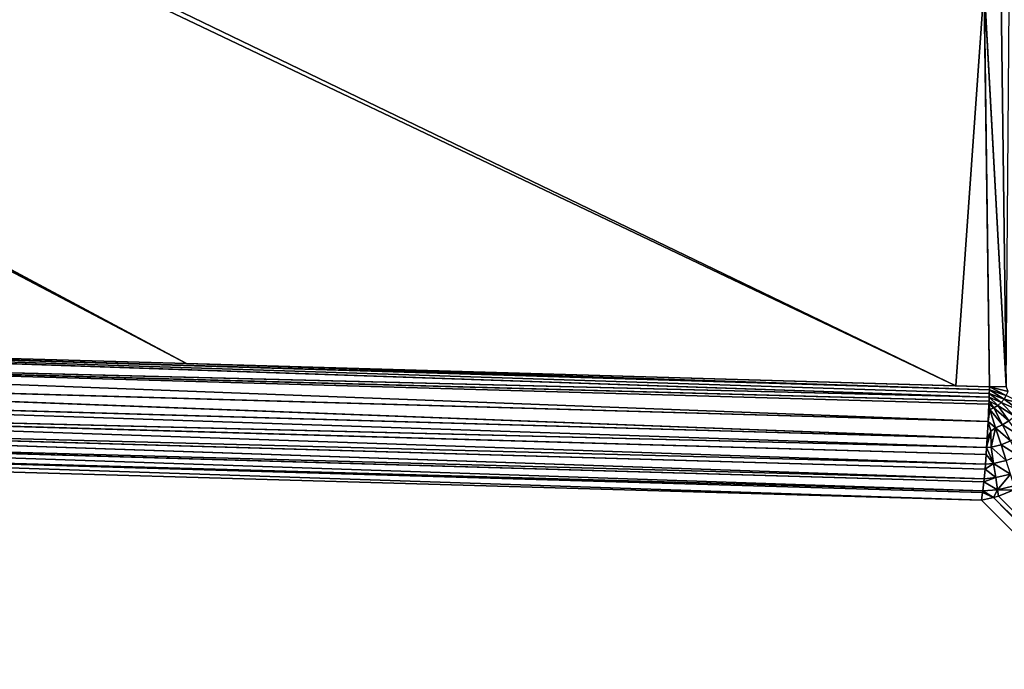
# Model space of a CAD drawing. Extents: x 0 to 700, y 0 to 509.
# Tile 147 of 243: x 602 to 640, y 50 to 75. Entities that reach past the tile are written whole.
import ezdxf

# ---------------------------------------------------------------- set-up
doc = ezdxf.new("R2010")
doc.units = 0
doc.header["$LTSCALE"] = 25.4
doc.layers.get('0').update_dxf_attribs({"linetype": 'CONTINUOUS'})

# ---------------------------------------------------------------- blocks, each defined once
blk = doc.blocks.new('5902539864168_-_S_STL')
at = {"color": 0}
for p, q in [((638.779, 45.765, 452.362), (664.122, 100.113, 477.705)), ((638.779, 45.765, 452.362), (664.122, 100.113, 477.705)), ((639.241, 45.599, 452.257), (665.082, 100.365, 477.753)), ((639.241, 45.599, 452.257), (665.082, 100.365, 477.753)), ((639.241, 45.599, 452.257), (664.658, 100.258, 477.752)), ((639.241, 45.599, 452.257), (664.658, 100.258, 477.752)), ((664.122, 100.113, 477.705), (639.241, 45.599, 452.257)), ((664.122, 100.113, 477.705), (639.241, 45.599, 452.257)), ((639.435, 45.535, 452.199), (665.082, 100.365, 477.753)), ((639.435, 45.535, 452.199), (665.082, 100.365, 477.753)), ((638.779, 45.765, 452.362), (560.443, 40.901, 450.094)), ((638.779, 45.765, 452.362), (560.443, 40.901, 450.094)), ((638.824, 45.206, 452.057), (638.779, 45.765, 452.362)), ((638.779, 45.765, 452.362), (639.241, 45.599, 452.257)), ((638.779, 45.765, 452.362), (639.241, 45.599, 452.257)), ((638.824, 45.206, 452.057), (638.779, 45.765, 452.362)), ((639.241, 45.599, 452.257), (638.824, 45.206, 452.057)), ((639.241, 45.599, 452.257), (638.824, 45.206, 452.057)), ((638.831, 45.122, 452.002), (639.241, 45.599, 452.257)), ((638.831, 45.122, 452.002), (639.241, 45.599, 452.257)), ((639.401, 45.122, 451.956), (639.241, 45.599, 452.257)), ((639.241, 45.599, 452.257), (639.435, 45.535, 452.199)), ((639.401, 45.122, 451.956), (639.241, 45.599, 452.257)), ((639.241, 45.599, 452.257), (639.435, 45.535, 452.199)), ((639.401, 45.122, 451.956), (639.435, 45.535, 452.199)), ((639.401, 45.122, 451.956), (639.435, 45.535, 452.199)), ((639.401, 45.122, 451.956), (640.01, 45.37, 451.978)), ((639.401, 45.122, 451.956), (640.01, 45.37, 451.978)), ((639.435, 45.535, 452.199), (640.01, 45.37, 451.978)), ((639.435, 45.535, 452.199), (640.01, 45.37, 451.978)), ((638.824, 45.206, 452.057), (566.754, 40.721, 449.966)), ((638.824, 45.206, 452.057), (566.754, 40.721, 449.966)), ((566.754, 40.721, 449.966), (638.831, 45.122, 452.002)), ((566.754, 40.721, 449.966), (638.831, 45.122, 452.002)), ((566.799, 40.17, 449.561), (638.831, 45.122, 452.002)), ((566.799, 40.17, 449.561), (638.831, 45.122, 452.002)), ((638.831, 45.122, 452.002), (638.824, 45.206, 452.057)), ((638.831, 45.122, 452.002), (638.824, 45.206, 452.057)), ((638.872, 44.651, 451.649), (638.831, 45.122, 452.002)), ((638.831, 45.122, 452.002), (639.401, 45.122, 451.956)), ((638.831, 45.122, 452.002), (639.401, 45.122, 451.956)), ((638.872, 44.651, 451.649), (638.831, 45.122, 452.002)), ((639.401, 45.122, 451.956), (638.872, 44.651, 451.649)), ((639.401, 45.122, 451.956), (638.872, 44.651, 451.649)), ((639.401, 45.122, 451.956), (639.331, 44.515, 451.489)), ((639.401, 45.122, 451.956), (639.331, 44.515, 451.489)), ((640.046, 45.122, 451.805), (639.401, 45.122, 451.956)), ((640.046, 45.122, 451.805), (639.401, 45.122, 451.956)), ((638.872, 44.651, 451.649), (566.799, 40.17, 449.561)), ((638.872, 44.651, 451.649), (566.799, 40.17, 449.561)), ((566.799, 40.17, 449.561), (638.884, 44.515, 451.529)), ((566.799, 40.17, 449.561), (638.884, 44.515, 451.529)), ((566.843, 39.669, 449.075), (638.884, 44.515, 451.529)), ((566.843, 39.669, 449.075), (638.884, 44.515, 451.529)), ((638.884, 44.515, 451.529), (638.872, 44.651, 451.649)), ((638.872, 44.651, 451.649), (639.331, 44.515, 451.489)), ((638.872, 44.651, 451.649), (639.331, 44.515, 451.489)), ((638.884, 44.515, 451.529), (638.872, 44.651, 451.649)), ((638.919, 44.149, 451.158), (638.884, 44.515, 451.529)), ((638.884, 44.515, 451.529), (639.331, 44.515, 451.489)), ((638.884, 44.515, 451.529), (639.331, 44.515, 451.489)), ((638.919, 44.149, 451.158), (638.884, 44.515, 451.529)), ((639.331, 44.515, 451.489), (638.919, 44.149, 451.158)), ((639.331, 44.515, 451.489), (638.919, 44.149, 451.158)), ((639.331, 44.515, 451.489), (639.247, 43.987, 450.936)), ((639.331, 44.515, 451.489), (639.247, 43.987, 450.936)), ((639.331, 44.515, 451.489), (639.903, 44.515, 451.356)), ((639.331, 44.515, 451.489), (639.903, 44.515, 451.356)), ((638.919, 44.149, 451.158), (566.843, 39.669, 449.075)), ((638.919, 44.149, 451.158), (566.843, 39.669, 449.075)), ((638.935, 43.987, 450.967), (638.919, 44.149, 451.158)), ((638.919, 44.149, 451.158), (639.247, 43.987, 450.936)), ((638.919, 44.149, 451.158), (639.247, 43.987, 450.936)), ((638.935, 43.987, 450.967), (638.919, 44.149, 451.158)), ((566.843, 39.669, 449.075), (638.935, 43.987, 450.967)), ((566.843, 39.669, 449.075), (638.935, 43.987, 450.967)), ((566.884, 39.238, 448.517), (638.935, 43.987, 450.967)), ((566.884, 39.238, 448.517), (638.935, 43.987, 450.967)), ((638.963, 43.716, 450.596), (638.935, 43.987, 450.967)), ((638.935, 43.987, 450.967), (639.247, 43.987, 450.936)), ((638.935, 43.987, 450.967), (639.247, 43.987, 450.936)), ((638.963, 43.716, 450.596), (638.935, 43.987, 450.967)), ((639.247, 43.987, 450.936), (638.963, 43.716, 450.596)), ((639.247, 43.987, 450.936), (638.963, 43.716, 450.596)), ((639.247, 43.987, 450.936), (638.981, 43.552, 450.329)), ((639.247, 43.987, 450.936), (638.981, 43.552, 450.329)), ((639.247, 43.987, 450.936), (639.153, 43.552, 450.31)), ((639.247, 43.987, 450.936), (639.153, 43.552, 450.31)), ((639.247, 43.987, 450.936), (639.733, 43.987, 450.823)), ((639.247, 43.987, 450.936), (639.733, 43.987, 450.823)), ((639.733, 43.987, 450.823), (639.54, 43.552, 450.219)), ((639.733, 43.987, 450.823), (639.54, 43.552, 450.219)), ((638.963, 43.716, 450.596), (566.884, 39.238, 448.517)), ((638.963, 43.716, 450.596), (566.884, 39.238, 448.517)), ((566.884, 39.238, 448.517), (638.981, 43.552, 450.329)), ((566.884, 39.238, 448.517), (638.981, 43.552, 450.329)), ((566.923, 38.889, 447.904), (638.981, 43.552, 450.329)), ((566.923, 38.889, 447.904), (638.981, 43.552, 450.329)), ((566.923, 38.889, 447.904), (639.004, 43.368, 449.977)), ((566.923, 38.889, 447.904), (639.004, 43.368, 449.977)), ((566.956, 38.632, 447.254), (639.004, 43.368, 449.977)), ((566.956, 38.632, 447.254), (639.004, 43.368, 449.977)), ((638.981, 43.552, 450.329), (638.963, 43.716, 450.596)), ((638.981, 43.552, 450.329), (638.963, 43.716, 450.596)), ((639.004, 43.368, 449.977), (638.981, 43.552, 450.329)), ((638.981, 43.552, 450.329), (639.142, 43.251, 449.691)), ((638.981, 43.552, 450.329), (639.142, 43.251, 449.691)), ((638.981, 43.552, 450.329), (639.153, 43.552, 450.31)), ((638.981, 43.552, 450.329), (639.153, 43.552, 450.31)), ((639.004, 43.368, 449.977), (638.981, 43.552, 450.329)), ((639.04, 43.112, 449.321), (639.004, 43.368, 449.977)), ((639.004, 43.368, 449.977), (639.142, 43.251, 449.691)), ((639.004, 43.368, 449.977), (639.142, 43.251, 449.691)), ((639.04, 43.112, 449.321), (639.004, 43.368, 449.977)), ((639.142, 43.251, 449.691), (639.153, 43.552, 450.31)), ((639.142, 43.251, 449.691), (639.153, 43.552, 450.31)), ((639.153, 43.552, 450.31), (639.33, 43.219, 449.559)), ((639.153, 43.552, 450.31), (639.33, 43.219, 449.559)), ((639.153, 43.552, 450.31), (639.54, 43.552, 450.219)), ((639.153, 43.552, 450.31), (639.54, 43.552, 450.219)), ((639.54, 43.552, 450.219), (639.33, 43.219, 449.559)), ((639.54, 43.552, 450.219), (639.33, 43.219, 449.559)), ((639.54, 43.552, 450.219), (639.909, 43.552, 450.069)), ((639.54, 43.552, 450.219), (639.909, 43.552, 450.069)), ((639.909, 43.552, 450.069), (639.597, 43.219, 449.45)), ((639.909, 43.552, 450.069), (639.597, 43.219, 449.45)), ((566.956, 38.632, 447.254), (639.04, 43.112, 449.321)), ((566.956, 38.632, 447.254), (639.04, 43.112, 449.321)), ((566.985, 38.471, 446.587), (639.04, 43.112, 449.321)), ((566.985, 38.471, 446.587), (639.04, 43.112, 449.321)), ((639.04, 43.112, 449.321), (639.142, 43.251, 449.691)), ((639.04, 43.112, 449.321), (639.142, 43.251, 449.691)), ((639.33, 43.219, 449.559), (639.04, 43.112, 449.321)), ((639.33, 43.219, 449.559), (639.04, 43.112, 449.321)), ((639.07, 42.954, 448.649), (639.04, 43.112, 449.321)), ((639.04, 43.112, 449.321), (639.107, 42.996, 448.858)), ((639.04, 43.112, 449.321), (639.107, 42.996, 448.858)), ((639.07, 42.954, 448.649), (639.04, 43.112, 449.321)), ((639.07, 42.954, 448.649), (639.107, 42.996, 448.858)), ((639.265, 42.996, 448.793), (639.07, 42.954, 448.649)), ((639.265, 42.996, 448.793), (639.07, 42.954, 448.649)), ((639.07, 42.954, 448.649), (639.107, 42.996, 448.858)), ((639.265, 42.996, 448.793), (639.074, 42.936, 448.53)), ((639.265, 42.996, 448.793), (639.074, 42.936, 448.53)), ((639.411, 42.996, 448.704), (639.074, 42.936, 448.53)), ((639.411, 42.996, 448.704), (639.074, 42.936, 448.53)), ((639.411, 42.996, 448.704), (639.08, 42.917, 448.378)), ((639.411, 42.996, 448.704), (639.08, 42.917, 448.378)), ((639.542, 42.996, 448.593), (639.08, 42.917, 448.378)), ((639.542, 42.996, 448.593), (639.08, 42.917, 448.378)), ((639.542, 42.996, 448.593), (639.085, 42.904, 448.234)), ((639.542, 42.996, 448.593), (639.085, 42.904, 448.234)), ((639.653, 42.996, 448.463), (639.085, 42.904, 448.234)), ((639.653, 42.996, 448.463), (639.085, 42.904, 448.234)), ((639.653, 42.996, 448.463), (639.09, 42.895, 448.103)), ((639.653, 42.996, 448.463), (639.09, 42.895, 448.103)), ((639.742, 42.996, 448.317), (639.09, 42.895, 448.103)), ((639.742, 42.996, 448.317), (639.09, 42.895, 448.103)), ((639.742, 42.996, 448.317), (639.094, 42.89, 447.982)), ((639.742, 42.996, 448.317), (639.094, 42.89, 447.982)), ((639.807, 42.996, 448.158), (639.094, 42.89, 447.982)), ((639.807, 42.996, 448.158), (639.094, 42.89, 447.982)), ((639.33, 43.219, 449.559), (639.107, 42.996, 448.858)), ((639.33, 43.219, 449.559), (639.107, 42.996, 448.858)), ((639.107, 42.996, 448.858), (639.265, 42.996, 448.793)), ((639.107, 42.996, 448.858), (639.265, 42.996, 448.793)), ((639.142, 43.251, 449.691), (639.33, 43.219, 449.559)), ((639.142, 43.251, 449.691), (639.33, 43.219, 449.559)), ((639.597, 43.219, 449.45), (639.265, 42.996, 448.793)), ((639.597, 43.219, 449.45), (639.265, 42.996, 448.793)), ((639.265, 42.996, 448.793), (639.411, 42.996, 448.704)), ((639.265, 42.996, 448.793), (639.411, 42.996, 448.704)), ((639.33, 43.219, 449.559), (639.597, 43.219, 449.45)), ((639.33, 43.219, 449.559), (639.597, 43.219, 449.45)), ((639.843, 43.219, 449.3), (639.411, 42.996, 448.704)), ((639.843, 43.219, 449.3), (639.411, 42.996, 448.704)), ((639.411, 42.996, 448.704), (639.542, 42.996, 448.593)), ((639.411, 42.996, 448.704), (639.542, 42.996, 448.593)), ((640.062, 43.219, 449.113), (639.542, 42.996, 448.593)), ((640.062, 43.219, 449.113), (639.542, 42.996, 448.593)), ((639.542, 42.996, 448.593), (639.653, 42.996, 448.463)), ((639.542, 42.996, 448.593), (639.653, 42.996, 448.463)), ((639.597, 43.219, 449.45), (639.843, 43.219, 449.3)), ((639.597, 43.219, 449.45), (639.843, 43.219, 449.3)), ((640.249, 43.219, 448.894), (639.653, 42.996, 448.463)), ((640.249, 43.219, 448.894), (639.653, 42.996, 448.463)), ((639.653, 42.996, 448.463), (639.742, 42.996, 448.317)), ((639.653, 42.996, 448.463), (639.742, 42.996, 448.317)), ((637.794, 42.807, 447.944), (383.562, 23.068, 325.264)), ((637.794, 42.807, 447.944), (383.562, 23.068, 325.264)), ((639.07, 42.954, 448.649), (566.985, 38.471, 446.587)), ((639.07, 42.954, 448.649), (566.985, 38.471, 446.587)), ((639.074, 42.936, 448.53), (566.985, 38.471, 446.587)), ((639.074, 42.936, 448.53), (566.985, 38.471, 446.587)), ((639.08, 42.917, 448.378), (566.985, 38.471, 446.587)), ((639.08, 42.917, 448.378), (566.985, 38.471, 446.587)), ((639.08, 42.917, 448.378), (567.008, 38.403, 445.924)), ((639.08, 42.917, 448.378), (567.008, 38.403, 445.924)), ((567.008, 38.403, 445.924), (639.085, 42.904, 448.234)), ((567.008, 38.403, 445.924), (639.085, 42.904, 448.234)), ((639.09, 42.895, 448.103), (567.008, 38.403, 445.924)), ((639.09, 42.895, 448.103), (567.008, 38.403, 445.924)), ((578.88, 39.122, 446.253), (639.09, 42.895, 448.103)), ((578.88, 39.122, 446.253), (639.09, 42.895, 448.103)), ((608.075, 40.927, 447.079), (639.09, 42.895, 448.103)), ((608.075, 40.927, 447.079), (639.09, 42.895, 448.103)), ((608.075, 40.927, 447.079), (639.094, 42.89, 447.982)), ((608.075, 40.927, 447.079), (639.094, 42.89, 447.982)), ((608.075, 40.927, 447.079), (637.794, 42.807, 447.944)), ((608.075, 40.927, 447.079), (637.794, 42.807, 447.944)), ((637.794, 42.807, 447.944), (639.094, 42.89, 447.982)), ((637.794, 42.807, 447.944), (639.094, 42.89, 447.982)), ((638.885, 42.43, 432.505), (639.74, 42.973, 447.97)), ((638.885, 42.43, 432.505), (639.74, 42.973, 447.97)), ((639.094, 42.89, 447.982), (638.885, 42.43, 432.505)), ((639.094, 42.89, 447.982), (638.885, 42.43, 432.505)), ((639.074, 42.936, 448.53), (639.07, 42.954, 448.649)), ((639.074, 42.936, 448.53), (639.07, 42.954, 448.649)), ((639.08, 42.917, 448.378), (639.074, 42.936, 448.53)), ((639.08, 42.917, 448.378), (639.074, 42.936, 448.53)), ((639.085, 42.904, 448.234), (639.08, 42.917, 448.378)), ((639.085, 42.904, 448.234), (639.08, 42.917, 448.378)), ((639.09, 42.895, 448.103), (639.085, 42.904, 448.234)), ((639.09, 42.895, 448.103), (639.085, 42.904, 448.234)), ((639.094, 42.89, 447.982), (639.09, 42.895, 448.103)), ((639.094, 42.89, 447.982), (639.09, 42.895, 448.103)), ((639.094, 42.89, 447.982), (639.74, 42.973, 447.97)), ((639.094, 42.89, 447.982), (639.74, 42.973, 447.97)), ((639.341, 42.095, 416.848), (639.74, 42.973, 447.97)), ((639.341, 42.095, 416.848), (639.74, 42.973, 447.97)), ((382.768, 23.068, 326.813), (608.075, 40.927, 447.079)), ((382.768, 23.068, 326.813), (608.075, 40.927, 447.079)), ((382.871, 23.068, 326.621), (608.075, 40.927, 447.079)), ((382.871, 23.068, 326.621), (608.075, 40.927, 447.079)), ((578.88, 39.122, 446.253), (608.075, 40.927, 447.079)), ((578.88, 39.122, 446.253), (608.075, 40.927, 447.079))]:
    blk.add_line(p, q, dxfattribs=at)
mesh = blk.add_polyface(dxfattribs=at)
corners = [(5.829, 103, 89.051), (350, 103, 116.551), (694.171, 103, 89.051), (346.961, 103, 116.817), (35.453, 103, 184.635), (33.702, 103, 185.073), (32.106, 103, 185.75), (30.702, 103, 186.626), (29.442, 103, 187.728), (28.41, 103, 188.996), (27.646, 103, 190.345), (27.137, 103, 191.742), (26.867, 103, 193.162), (5.829, 103, 503.222), (344.015, 103, 117.607), (341.25, 103, 118.896), (338.751, 103, 120.646), (336.594, 103, 122.803), (334.845, 103, 125.301), (333.555, 103, 128.066), (332.766, 103, 131.012), (332.5, 103, 134.051), (332.766, 103, 137.09), (333.555, 103, 140.037), (334.845, 103, 142.801), (336.594, 103, 145.3), (338.751, 103, 147.457), (341.25, 103, 149.207), (344.015, 103, 150.496), (346.961, 103, 151.285), (350, 103, 151.551), (37.442, 103, 184.47), (26.815, 103, 194.138), (26.815, 103, 473.174), (26.955, 103, 474.875), (26.981, 103, 475.022), (27.312, 103, 476.309), (27.475, 103, 476.756), (27.857, 103, 477.593), (28.651, 103, 478.843), (29.58, 103, 479.868), (30.666, 103, 480.727), (30.73, 103, 480.769), (31.881, 103, 481.4), (32.295, 103, 481.576), (33.221, 103, 481.885), (34.029, 103, 482.07), (34.683, 103, 482.168), (35.878, 103, 482.237), (664.122, 103, 482.237), (673.185, 103, 194.138), (694.171, 103, 503.222), (673.091, 103, 192.835), (672.732, 103, 191.306), (672.118, 103, 189.869), (671.267, 103, 188.55), (670.192, 103, 187.368), (669.802, 103, 187.023), (668.441, 103, 186.055), (666.9, 103, 185.294), (665.204, 103, 184.766), (353.039, 103, 116.817), (355.985, 103, 117.607), (358.75, 103, 118.896), (361.249, 103, 120.646), (363.406, 103, 122.803), (365.155, 103, 125.301), (366.445, 103, 128.066), (367.234, 103, 131.012), (367.5, 103, 134.051), (367.234, 103, 137.09), (366.445, 103, 140.037), (663.399, 103, 184.499), (365.155, 103, 142.801), (363.406, 103, 145.3), (361.249, 103, 147.457), (358.75, 103, 149.207), (355.985, 103, 150.496), (353.039, 103, 151.285), (662.558, 103, 184.47), (673.185, 103, 473.174), (673.117, 103, 474.369), (673.019, 103, 475.022), (672.834, 103, 475.83), (672.525, 103, 476.756), (672.349, 103, 477.171), (671.718, 103, 478.322), (671.675, 103, 478.386), (670.817, 103, 479.472), (669.792, 103, 480.4), (668.542, 103, 481.195), (667.705, 103, 481.576), (667.258, 103, 481.739), (665.971, 103, 482.07), (665.824, 103, 482.096)]
mesh.append_faces([[corners[k] for k in face] for face in [(0, 1, 2), (1, 0, 3), (4, 0, 5), (5, 0, 6), (6, 0, 7), (7, 0, 8), (8, 0, 9), (9, 0, 10), (10, 0, 11), (11, 0, 12), (3, 4, 14), (14, 4, 15), (15, 4, 16), (16, 4, 17), (17, 4, 18), (18, 4, 19), (19, 4, 20), (20, 4, 21), (21, 4, 22), (22, 4, 23), (23, 4, 24), (24, 4, 25), (25, 4, 26), (26, 4, 27), (27, 4, 28), (28, 4, 29), (29, 4, 30), (12, 13, 32), (32, 13, 33), (33, 13, 34), (34, 13, 35), (35, 13, 36), (36, 13, 37), (37, 13, 38), (38, 13, 39), (39, 13, 40), (40, 13, 41), (41, 13, 42), (42, 13, 43), (43, 13, 44), (44, 13, 45), (45, 13, 46), (46, 13, 47), (47, 13, 48), (48, 13, 49), (2, 50, 51), (50, 2, 52), (52, 2, 53), (53, 2, 54), (54, 2, 55), (55, 2, 56), (56, 2, 57), (57, 2, 58), (58, 2, 59), (59, 2, 60), (61, 2, 1), (60, 71, 72), (72, 30, 79), (79, 30, 31), (51, 49, 13)]], dxfattribs={"vtx0": -1, "vtx1": -1, "color": 0})
mesh.append_faces([[corners[k] for k in face] for face in [(3, 0, 4), (60, 2, 61)]], dxfattribs={"vtx0": -1, "vtx1": -1, "vtx2": -1, "color": 0})
mesh.append_faces([[corners[k] for k in face] for face in [(12, 0, 13), (30, 4, 31), (60, 61, 62), (60, 62, 63), (60, 63, 64), (60, 64, 65), (60, 65, 66), (60, 66, 67), (60, 67, 68), (60, 68, 69), (60, 69, 70), (60, 70, 71), (72, 71, 73), (72, 73, 74), (72, 74, 75), (72, 75, 76), (72, 76, 77), (72, 77, 78), (72, 78, 30), (51, 50, 80), (51, 80, 81), (51, 81, 82), (51, 82, 83), (51, 83, 84), (51, 84, 85), (51, 85, 86), (51, 86, 87), (51, 87, 88), (51, 88, 89), (51, 89, 90), (51, 90, 91), (51, 91, 92), (51, 92, 93), (51, 93, 94), (51, 94, 49)]], dxfattribs={"vtx0": -1, "vtx2": -1, "color": 0})
mesh = blk.add_polyface(dxfattribs=at)
corners = [(664.122, 100.113, 477.705), (61.221, 45.765, 452.362), (35.878, 100.113, 477.705), (83.76, 44.334, 451.695), (133.392, 41.271, 450.267), (158.904, 39.761, 449.563), (169.488, 39.152, 449.279), (213.384, 36.771, 448.168), (241.717, 35.405, 447.531), (259.782, 34.633, 447.171), (286.441, 33.678, 446.726), (295.923, 33.401, 446.597), (315.373, 32.958, 446.39), (332.082, 32.725, 446.281), (342.772, 32.651, 446.247), (350.171, 32.637, 446.241), (372.594, 32.775, 446.305), (386.338, 32.99, 446.405), (400.631, 33.31, 446.555), (404.404, 33.41, 446.601), (431.314, 34.287, 447.01), (440.509, 34.645, 447.177), (466.538, 35.785, 447.709), (494.618, 37.184, 448.361), (508.742, 37.938, 448.713), (530.67, 39.161, 449.283), (560.443, 40.901, 450.094), (638.779, 45.765, 452.362)]
mesh.append_faces([[corners[k] for k in face] for face in [(0, 1, 2), (26, 0, 27)]], dxfattribs={"vtx0": -1, "color": 0})
mesh.append_faces([[corners[k] for k in face] for face in [(1, 0, 3), (3, 0, 4), (4, 0, 5), (5, 0, 6), (6, 0, 7), (7, 0, 8), (8, 0, 9), (9, 0, 10), (10, 0, 11), (11, 0, 12), (12, 0, 13), (13, 0, 14), (14, 0, 15), (15, 0, 16), (16, 0, 17), (17, 0, 18), (18, 0, 19), (19, 0, 20), (20, 0, 21), (21, 0, 22), (22, 0, 23), (23, 0, 24), (24, 0, 25), (25, 0, 26)]], dxfattribs={"vtx0": -1, "vtx1": -1, "color": 0})
mesh = blk.add_polyface(dxfattribs=at)
corners = [(664.122, 100.113, 477.705), (639.241, 45.599, 452.257), (638.779, 45.765, 452.362)]
mesh.append_faces([[corners[k] for k in face] for face in [(0, 1, 2)]], dxfattribs={"color": 0})
mesh = blk.add_polyface(dxfattribs=at)
corners = [(665.082, 100.365, 477.753), (639.435, 45.535, 452.199), (639.241, 45.599, 452.257)]
mesh.append_faces([[corners[k] for k in face] for face in [(0, 1, 2)]], dxfattribs={"color": 0})
mesh = blk.add_polyface(dxfattribs=at)
corners = [(665.082, 100.365, 477.753), (639.241, 45.599, 452.257), (664.658, 100.258, 477.752)]
mesh.append_faces([[corners[k] for k in face] for face in [(0, 1, 2)]], dxfattribs={"color": 0})
mesh = blk.add_polyface(dxfattribs=at)
corners = [(664.658, 100.258, 477.752), (639.241, 45.599, 452.257), (664.122, 100.113, 477.705)]
mesh.append_faces([[corners[k] for k in face] for face in [(0, 1, 2)]], dxfattribs={"color": 0})
mesh = blk.add_polyface(dxfattribs=at)
corners = [(665.082, 100.365, 477.753), (640.01, 45.37, 451.978), (639.435, 45.535, 452.199)]
mesh.append_faces([[corners[k] for k in face] for face in [(0, 1, 2)]], dxfattribs={"color": 0})
mesh = blk.add_polyface(dxfattribs=at)
corners = [(560.443, 40.901, 450.094), (566.754, 40.721, 449.966), (530.71, 38.607, 448.98), (638.779, 45.765, 452.362), (638.824, 45.206, 452.057)]
mesh.append_faces([[corners[k] for k in face] for face in [(0, 1, 2), (1, 3, 4)]], dxfattribs={"vtx0": -1, "color": 0})
mesh.append_faces([[corners[k] for k in face] for face in [(1, 0, 3)]], dxfattribs={"vtx0": -1, "vtx2": -1, "color": 0})
mesh = blk.add_polyface(dxfattribs=at)
corners = [(639.241, 45.599, 452.257), (638.824, 45.206, 452.057), (638.779, 45.765, 452.362)]
mesh.append_faces([[corners[k] for k in face] for face in [(0, 1, 2)]], dxfattribs={"color": 0})
mesh = blk.add_polyface(dxfattribs=at)
corners = [(639.241, 45.599, 452.257), (638.831, 45.122, 452.002), (638.824, 45.206, 452.057)]
mesh.append_faces([[corners[k] for k in face] for face in [(0, 1, 2)]], dxfattribs={"color": 0})
mesh = blk.add_polyface(dxfattribs=at)
corners = [(639.401, 45.122, 451.956), (638.831, 45.122, 452.002), (639.241, 45.599, 452.257)]
mesh.append_faces([[corners[k] for k in face] for face in [(0, 1, 2)]], dxfattribs={"color": 0})
mesh = blk.add_polyface(dxfattribs=at)
corners = [(639.435, 45.535, 452.199), (639.401, 45.122, 451.956), (639.241, 45.599, 452.257)]
mesh.append_faces([[corners[k] for k in face] for face in [(0, 1, 2)]], dxfattribs={"color": 0})
mesh = blk.add_polyface(dxfattribs=at)
corners = [(640.01, 45.37, 451.978), (639.401, 45.122, 451.956), (639.435, 45.535, 452.199)]
mesh.append_faces([[corners[k] for k in face] for face in [(0, 1, 2)]], dxfattribs={"color": 0})
mesh = blk.add_polyface(dxfattribs=at)
corners = [(640.046, 45.122, 451.805), (639.401, 45.122, 451.956), (640.01, 45.37, 451.978)]
mesh.append_faces([[corners[k] for k in face] for face in [(0, 1, 2)]], dxfattribs={"color": 0})
mesh = blk.add_polyface(dxfattribs=at)
corners = [(566.754, 40.721, 449.966), (566.799, 40.17, 449.561), (530.71, 38.607, 448.98), (638.831, 45.122, 452.002)]
mesh.append_faces([[corners[k] for k in face] for face in [(0, 1, 2), (1, 0, 3)]], dxfattribs={"vtx0": -1, "color": 0})
mesh = blk.add_polyface(dxfattribs=at)
corners = [(638.831, 45.122, 452.002), (566.754, 40.721, 449.966), (638.824, 45.206, 452.057)]
mesh.append_faces([[corners[k] for k in face] for face in [(0, 1, 2)]], dxfattribs={"color": 0})
mesh = blk.add_polyface(dxfattribs=at)
corners = [(638.872, 44.651, 451.649), (566.799, 40.17, 449.561), (638.831, 45.122, 452.002)]
mesh.append_faces([[corners[k] for k in face] for face in [(0, 1, 2)]], dxfattribs={"color": 0})
mesh = blk.add_polyface(dxfattribs=at)
corners = [(639.401, 45.122, 451.956), (638.872, 44.651, 451.649), (638.831, 45.122, 452.002)]
mesh.append_faces([[corners[k] for k in face] for face in [(0, 1, 2)]], dxfattribs={"color": 0})
mesh = blk.add_polyface(dxfattribs=at)
corners = [(639.401, 45.122, 451.956), (639.331, 44.515, 451.489), (638.872, 44.651, 451.649)]
mesh.append_faces([[corners[k] for k in face] for face in [(0, 1, 2)]], dxfattribs={"color": 0})
mesh = blk.add_polyface(dxfattribs=at)
corners = [(639.401, 45.122, 451.956), (639.903, 44.515, 451.356), (639.331, 44.515, 451.489), (640.046, 45.122, 451.805)]
mesh.append_faces([[corners[k] for k in face] for face in [(0, 1, 2), (1, 0, 3)]], dxfattribs={"vtx0": -1, "color": 0})
mesh = blk.add_polyface(dxfattribs=at)
corners = [(638.884, 44.515, 451.529), (566.799, 40.17, 449.561), (638.872, 44.651, 451.649)]
mesh.append_faces([[corners[k] for k in face] for face in [(0, 1, 2)]], dxfattribs={"color": 0})
mesh = blk.add_polyface(dxfattribs=at)
corners = [(638.884, 44.515, 451.529), (566.843, 39.669, 449.075), (566.799, 40.17, 449.561)]
mesh.append_faces([[corners[k] for k in face] for face in [(0, 1, 2)]], dxfattribs={"color": 0})
mesh = blk.add_polyface(dxfattribs=at)
corners = [(638.884, 44.515, 451.529), (638.919, 44.149, 451.158), (566.843, 39.669, 449.075)]
mesh.append_faces([[corners[k] for k in face] for face in [(0, 1, 2)]], dxfattribs={"color": 0})
mesh = blk.add_polyface(dxfattribs=at)
corners = [(639.331, 44.515, 451.489), (638.884, 44.515, 451.529), (638.872, 44.651, 451.649)]
mesh.append_faces([[corners[k] for k in face] for face in [(0, 1, 2)]], dxfattribs={"color": 0})
mesh = blk.add_polyface(dxfattribs=at)
corners = [(638.884, 44.515, 451.529), (639.331, 44.515, 451.489), (638.919, 44.149, 451.158)]
mesh.append_faces([[corners[k] for k in face] for face in [(0, 1, 2)]], dxfattribs={"color": 0})
mesh = blk.add_polyface(dxfattribs=at)
corners = [(639.331, 44.515, 451.489), (639.247, 43.987, 450.936), (638.919, 44.149, 451.158)]
mesh.append_faces([[corners[k] for k in face] for face in [(0, 1, 2)]], dxfattribs={"color": 0})
mesh = blk.add_polyface(dxfattribs=at)
corners = [(639.247, 43.987, 450.936), (639.903, 44.515, 451.356), (639.733, 43.987, 450.823), (639.331, 44.515, 451.489)]
mesh.append_faces([[corners[k] for k in face] for face in [(0, 1, 2), (1, 0, 3)]], dxfattribs={"vtx0": -1, "color": 0})
mesh = blk.add_polyface(dxfattribs=at)
corners = [(638.919, 44.149, 451.158), (638.935, 43.987, 450.967), (566.843, 39.669, 449.075)]
mesh.append_faces([[corners[k] for k in face] for face in [(0, 1, 2)]], dxfattribs={"color": 0})
mesh = blk.add_polyface(dxfattribs=at)
corners = [(638.919, 44.149, 451.158), (639.247, 43.987, 450.936), (638.935, 43.987, 450.967)]
mesh.append_faces([[corners[k] for k in face] for face in [(0, 1, 2)]], dxfattribs={"color": 0})
mesh = blk.add_polyface(dxfattribs=at)
corners = [(638.935, 43.987, 450.967), (566.884, 39.238, 448.517), (566.843, 39.669, 449.075)]
mesh.append_faces([[corners[k] for k in face] for face in [(0, 1, 2)]], dxfattribs={"color": 0})
mesh = blk.add_polyface(dxfattribs=at)
corners = [(638.935, 43.987, 450.967), (638.963, 43.716, 450.596), (566.884, 39.238, 448.517)]
mesh.append_faces([[corners[k] for k in face] for face in [(0, 1, 2)]], dxfattribs={"color": 0})
mesh = blk.add_polyface(dxfattribs=at)
corners = [(638.935, 43.987, 450.967), (639.247, 43.987, 450.936), (638.963, 43.716, 450.596)]
mesh.append_faces([[corners[k] for k in face] for face in [(0, 1, 2)]], dxfattribs={"color": 0})
mesh = blk.add_polyface(dxfattribs=at)
corners = [(639.247, 43.987, 450.936), (638.981, 43.552, 450.329), (638.963, 43.716, 450.596)]
mesh.append_faces([[corners[k] for k in face] for face in [(0, 1, 2)]], dxfattribs={"color": 0})
mesh = blk.add_polyface(dxfattribs=at)
corners = [(639.247, 43.987, 450.936), (639.153, 43.552, 450.31), (638.981, 43.552, 450.329)]
mesh.append_faces([[corners[k] for k in face] for face in [(0, 1, 2)]], dxfattribs={"color": 0})
mesh = blk.add_polyface(dxfattribs=at)
corners = [(639.153, 43.552, 450.31), (639.733, 43.987, 450.823), (639.54, 43.552, 450.219), (639.247, 43.987, 450.936)]
mesh.append_faces([[corners[k] for k in face] for face in [(0, 1, 2), (1, 0, 3)]], dxfattribs={"vtx0": -1, "color": 0})
mesh = blk.add_polyface(dxfattribs=at)
corners = [(639.54, 43.552, 450.219), (640.195, 43.987, 450.634), (639.909, 43.552, 450.069), (639.733, 43.987, 450.823)]
mesh.append_faces([[corners[k] for k in face] for face in [(0, 1, 2), (1, 0, 3)]], dxfattribs={"vtx0": -1, "color": 0})
mesh = blk.add_polyface(dxfattribs=at)
corners = [(638.963, 43.716, 450.596), (638.981, 43.552, 450.329), (566.884, 39.238, 448.517)]
mesh.append_faces([[corners[k] for k in face] for face in [(0, 1, 2)]], dxfattribs={"color": 0})
mesh = blk.add_polyface(dxfattribs=at)
corners = [(638.981, 43.552, 450.329), (566.923, 38.889, 447.904), (566.884, 39.238, 448.517)]
mesh.append_faces([[corners[k] for k in face] for face in [(0, 1, 2)]], dxfattribs={"color": 0})
mesh = blk.add_polyface(dxfattribs=at)
corners = [(638.981, 43.552, 450.329), (639.004, 43.368, 449.977), (566.923, 38.889, 447.904)]
mesh.append_faces([[corners[k] for k in face] for face in [(0, 1, 2)]], dxfattribs={"color": 0})
mesh = blk.add_polyface(dxfattribs=at)
corners = [(639.004, 43.368, 449.977), (566.956, 38.632, 447.254), (566.923, 38.889, 447.904)]
mesh.append_faces([[corners[k] for k in face] for face in [(0, 1, 2)]], dxfattribs={"color": 0})
mesh = blk.add_polyface(dxfattribs=at)
corners = [(639.004, 43.368, 449.977), (639.04, 43.112, 449.321), (566.956, 38.632, 447.254)]
mesh.append_faces([[corners[k] for k in face] for face in [(0, 1, 2)]], dxfattribs={"color": 0})
mesh = blk.add_polyface(dxfattribs=at)
corners = [(638.981, 43.552, 450.329), (639.142, 43.251, 449.691), (639.004, 43.368, 449.977)]
mesh.append_faces([[corners[k] for k in face] for face in [(0, 1, 2)]], dxfattribs={"color": 0})
mesh = blk.add_polyface(dxfattribs=at)
corners = [(638.981, 43.552, 450.329), (639.153, 43.552, 450.31), (639.142, 43.251, 449.691)]
mesh.append_faces([[corners[k] for k in face] for face in [(0, 1, 2)]], dxfattribs={"color": 0})
mesh = blk.add_polyface(dxfattribs=at)
corners = [(639.004, 43.368, 449.977), (639.142, 43.251, 449.691), (639.04, 43.112, 449.321)]
mesh.append_faces([[corners[k] for k in face] for face in [(0, 1, 2)]], dxfattribs={"color": 0})
mesh = blk.add_polyface(dxfattribs=at)
corners = [(639.153, 43.552, 450.31), (639.33, 43.219, 449.559), (639.142, 43.251, 449.691)]
mesh.append_faces([[corners[k] for k in face] for face in [(0, 1, 2)]], dxfattribs={"color": 0})
mesh = blk.add_polyface(dxfattribs=at)
corners = [(639.153, 43.552, 450.31), (639.54, 43.552, 450.219), (639.33, 43.219, 449.559)]
mesh.append_faces([[corners[k] for k in face] for face in [(0, 1, 2)]], dxfattribs={"color": 0})
mesh = blk.add_polyface(dxfattribs=at)
corners = [(639.33, 43.219, 449.559), (639.909, 43.552, 450.069), (639.597, 43.219, 449.45), (639.54, 43.552, 450.219)]
mesh.append_faces([[corners[k] for k in face] for face in [(0, 1, 2), (1, 0, 3)]], dxfattribs={"vtx0": -1, "color": 0})
mesh = blk.add_polyface(dxfattribs=at)
corners = [(639.597, 43.219, 449.45), (640.249, 43.552, 449.862), (639.843, 43.219, 449.3), (639.909, 43.552, 450.069)]
mesh.append_faces([[corners[k] for k in face] for face in [(0, 1, 2), (1, 0, 3)]], dxfattribs={"vtx0": -1, "color": 0})
mesh = blk.add_polyface(dxfattribs=at)
corners = [(639.04, 43.112, 449.321), (566.985, 38.471, 446.587), (566.956, 38.632, 447.254)]
mesh.append_faces([[corners[k] for k in face] for face in [(0, 1, 2)]], dxfattribs={"color": 0})
mesh = blk.add_polyface(dxfattribs=at)
corners = [(639.04, 43.112, 449.321), (639.07, 42.954, 448.649), (566.985, 38.471, 446.587)]
mesh.append_faces([[corners[k] for k in face] for face in [(0, 1, 2)]], dxfattribs={"color": 0})
mesh = blk.add_polyface(dxfattribs=at)
corners = [(639.142, 43.251, 449.691), (639.33, 43.219, 449.559), (639.04, 43.112, 449.321)]
mesh.append_faces([[corners[k] for k in face] for face in [(0, 1, 2)]], dxfattribs={"color": 0})
mesh = blk.add_polyface(dxfattribs=at)
corners = [(639.33, 43.219, 449.559), (639.107, 42.996, 448.858), (639.04, 43.112, 449.321)]
mesh.append_faces([[corners[k] for k in face] for face in [(0, 1, 2)]], dxfattribs={"color": 0})
mesh = blk.add_polyface(dxfattribs=at)
corners = [(639.04, 43.112, 449.321), (639.107, 42.996, 448.858), (639.07, 42.954, 448.649)]
mesh.append_faces([[corners[k] for k in face] for face in [(0, 1, 2)]], dxfattribs={"color": 0})
mesh = blk.add_polyface(dxfattribs=at)
corners = [(639.107, 42.996, 448.858), (639.265, 42.996, 448.793), (639.07, 42.954, 448.649)]
mesh.append_faces([[corners[k] for k in face] for face in [(0, 1, 2)]], dxfattribs={"color": 0})
mesh = blk.add_polyface(dxfattribs=at)
corners = [(639.265, 42.996, 448.793), (639.074, 42.936, 448.53), (639.07, 42.954, 448.649)]
mesh.append_faces([[corners[k] for k in face] for face in [(0, 1, 2)]], dxfattribs={"color": 0})
mesh = blk.add_polyface(dxfattribs=at)
corners = [(639.265, 42.996, 448.793), (639.411, 42.996, 448.704), (639.074, 42.936, 448.53)]
mesh.append_faces([[corners[k] for k in face] for face in [(0, 1, 2)]], dxfattribs={"color": 0})
mesh = blk.add_polyface(dxfattribs=at)
corners = [(639.411, 42.996, 448.704), (639.08, 42.917, 448.378), (639.074, 42.936, 448.53)]
mesh.append_faces([[corners[k] for k in face] for face in [(0, 1, 2)]], dxfattribs={"color": 0})
mesh = blk.add_polyface(dxfattribs=at)
corners = [(639.411, 42.996, 448.704), (639.542, 42.996, 448.593), (639.08, 42.917, 448.378)]
mesh.append_faces([[corners[k] for k in face] for face in [(0, 1, 2)]], dxfattribs={"color": 0})
mesh = blk.add_polyface(dxfattribs=at)
corners = [(639.542, 42.996, 448.593), (639.085, 42.904, 448.234), (639.08, 42.917, 448.378)]
mesh.append_faces([[corners[k] for k in face] for face in [(0, 1, 2)]], dxfattribs={"color": 0})
mesh = blk.add_polyface(dxfattribs=at)
corners = [(639.542, 42.996, 448.593), (639.653, 42.996, 448.463), (639.085, 42.904, 448.234)]
mesh.append_faces([[corners[k] for k in face] for face in [(0, 1, 2)]], dxfattribs={"color": 0})
mesh = blk.add_polyface(dxfattribs=at)
corners = [(639.653, 42.996, 448.463), (639.09, 42.895, 448.103), (639.085, 42.904, 448.234)]
mesh.append_faces([[corners[k] for k in face] for face in [(0, 1, 2)]], dxfattribs={"color": 0})
mesh = blk.add_polyface(dxfattribs=at)
corners = [(639.653, 42.996, 448.463), (639.742, 42.996, 448.317), (639.09, 42.895, 448.103)]
mesh.append_faces([[corners[k] for k in face] for face in [(0, 1, 2)]], dxfattribs={"color": 0})
mesh = blk.add_polyface(dxfattribs=at)
corners = [(639.742, 42.996, 448.317), (639.094, 42.89, 447.982), (639.09, 42.895, 448.103)]
mesh.append_faces([[corners[k] for k in face] for face in [(0, 1, 2)]], dxfattribs={"color": 0})
mesh = blk.add_polyface(dxfattribs=at)
corners = [(639.742, 42.996, 448.317), (639.807, 42.996, 448.158), (639.094, 42.89, 447.982)]
mesh.append_faces([[corners[k] for k in face] for face in [(0, 1, 2)]], dxfattribs={"color": 0})
mesh = blk.add_polyface(dxfattribs=at)
corners = [(639.807, 42.996, 448.158), (639.74, 42.973, 447.97), (639.094, 42.89, 447.982)]
mesh.append_faces([[corners[k] for k in face] for face in [(0, 1, 2)]], dxfattribs={"color": 0})
mesh = blk.add_polyface(dxfattribs=at)
corners = [(639.107, 42.996, 448.858), (639.597, 43.219, 449.45), (639.265, 42.996, 448.793), (639.33, 43.219, 449.559)]
mesh.append_faces([[corners[k] for k in face] for face in [(0, 1, 2), (1, 0, 3)]], dxfattribs={"vtx0": -1, "color": 0})
mesh = blk.add_polyface(dxfattribs=at)
corners = [(639.265, 42.996, 448.793), (639.843, 43.219, 449.3), (639.411, 42.996, 448.704), (639.597, 43.219, 449.45)]
mesh.append_faces([[corners[k] for k in face] for face in [(0, 1, 2), (1, 0, 3)]], dxfattribs={"vtx0": -1, "color": 0})
mesh = blk.add_polyface(dxfattribs=at)
corners = [(639.411, 42.996, 448.704), (640.062, 43.219, 449.113), (639.542, 42.996, 448.593), (639.843, 43.219, 449.3)]
mesh.append_faces([[corners[k] for k in face] for face in [(0, 1, 2), (1, 0, 3)]], dxfattribs={"vtx0": -1, "color": 0})
mesh = blk.add_polyface(dxfattribs=at)
corners = [(639.542, 42.996, 448.593), (640.249, 43.219, 448.894), (639.653, 42.996, 448.463), (640.062, 43.219, 449.113)]
mesh.append_faces([[corners[k] for k in face] for face in [(0, 1, 2), (1, 0, 3)]], dxfattribs={"vtx0": -1, "color": 0})
mesh = blk.add_polyface(dxfattribs=at)
corners = [(639.653, 42.996, 448.463), (640.399, 43.219, 448.648), (639.742, 42.996, 448.317), (640.249, 43.219, 448.894)]
mesh.append_faces([[corners[k] for k in face] for face in [(0, 1, 2), (1, 0, 3)]], dxfattribs={"vtx0": -1, "color": 0})
mesh = blk.add_polyface(dxfattribs=at)
corners = [(382.871, 23.068, 326.621), (637.794, 42.807, 447.944), (383.562, 23.068, 325.264), (608.075, 40.927, 447.079)]
mesh.append_faces([[corners[k] for k in face] for face in [(0, 1, 2), (1, 0, 3)]], dxfattribs={"vtx0": -1, "color": 0})
mesh = blk.add_polyface(dxfattribs=at)
corners = [(383.562, 23.068, 325.264), (638.885, 42.43, 432.505), (384.282, 23.068, 323.68), (637.794, 42.807, 447.944), (639.094, 42.89, 447.982)]
mesh.append_faces([[corners[k] for k in face] for face in [(0, 1, 2), (1, 3, 4)]], dxfattribs={"vtx0": -1, "color": 0})
mesh.append_faces([[corners[k] for k in face] for face in [(1, 0, 3)]], dxfattribs={"vtx0": -1, "vtx2": -1, "color": 0})
mesh = blk.add_polyface(dxfattribs=at)
corners = [(639.07, 42.954, 448.649), (639.074, 42.936, 448.53), (566.985, 38.471, 446.587)]
mesh.append_faces([[corners[k] for k in face] for face in [(0, 1, 2)]], dxfattribs={"color": 0})
mesh = blk.add_polyface(dxfattribs=at)
corners = [(639.074, 42.936, 448.53), (639.08, 42.917, 448.378), (566.985, 38.471, 446.587)]
mesh.append_faces([[corners[k] for k in face] for face in [(0, 1, 2)]], dxfattribs={"color": 0})
mesh = blk.add_polyface(dxfattribs=at)
corners = [(639.08, 42.917, 448.378), (567.008, 38.403, 445.924), (566.985, 38.471, 446.587)]
mesh.append_faces([[corners[k] for k in face] for face in [(0, 1, 2)]], dxfattribs={"color": 0})
mesh = blk.add_polyface(dxfattribs=at)
corners = [(639.08, 42.917, 448.378), (639.085, 42.904, 448.234), (567.008, 38.403, 445.924)]
mesh.append_faces([[corners[k] for k in face] for face in [(0, 1, 2)]], dxfattribs={"color": 0})
mesh = blk.add_polyface(dxfattribs=at)
corners = [(639.085, 42.904, 448.234), (639.09, 42.895, 448.103), (567.008, 38.403, 445.924)]
mesh.append_faces([[corners[k] for k in face] for face in [(0, 1, 2)]], dxfattribs={"color": 0})
mesh = blk.add_polyface(dxfattribs=at)
corners = [(639.09, 42.895, 448.103), (578.88, 39.122, 446.253), (567.008, 38.403, 445.924)]
mesh.append_faces([[corners[k] for k in face] for face in [(0, 1, 2)]], dxfattribs={"color": 0})
mesh = blk.add_polyface(dxfattribs=at)
corners = [(639.09, 42.895, 448.103), (608.075, 40.927, 447.079), (578.88, 39.122, 446.253)]
mesh.append_faces([[corners[k] for k in face] for face in [(0, 1, 2)]], dxfattribs={"color": 0})
mesh = blk.add_polyface(dxfattribs=at)
corners = [(639.09, 42.895, 448.103), (639.094, 42.89, 447.982), (608.075, 40.927, 447.079)]
mesh.append_faces([[corners[k] for k in face] for face in [(0, 1, 2)]], dxfattribs={"color": 0})
mesh = blk.add_polyface(dxfattribs=at)
corners = [(639.094, 42.89, 447.982), (637.794, 42.807, 447.944), (608.075, 40.927, 447.079)]
mesh.append_faces([[corners[k] for k in face] for face in [(0, 1, 2)]], dxfattribs={"color": 0})
mesh = blk.add_polyface(dxfattribs=at)
corners = [(639.74, 42.973, 447.97), (639.341, 42.095, 416.848), (638.885, 42.43, 432.505)]
mesh.append_faces([[corners[k] for k in face] for face in [(0, 1, 2)]], dxfattribs={"color": 0})
mesh = blk.add_polyface(dxfattribs=at)
corners = [(639.094, 42.89, 447.982), (639.74, 42.973, 447.97), (638.885, 42.43, 432.505)]
mesh.append_faces([[corners[k] for k in face] for face in [(0, 1, 2)]], dxfattribs={"color": 0})
mesh = blk.add_polyface(dxfattribs=at)
corners = [(639.74, 42.973, 447.97), (639.987, 42.269, 416.836), (639.341, 42.095, 416.848)]
mesh.append_faces([[corners[k] for k in face] for face in [(0, 1, 2)]], dxfattribs={"color": 0})
mesh = blk.add_polyface(dxfattribs=at)
corners = [(381.903, 23.068, 328.323), (608.075, 40.927, 447.079), (382.768, 23.068, 326.813), (578.88, 39.122, 446.253)]
mesh.append_faces([[corners[k] for k in face] for face in [(0, 1, 2), (1, 0, 3)]], dxfattribs={"vtx0": -1, "color": 0})
mesh = blk.add_polyface(dxfattribs=at)
corners = [(608.075, 40.927, 447.079), (382.871, 23.068, 326.621), (382.768, 23.068, 326.813)]
mesh.append_faces([[corners[k] for k in face] for face in [(0, 1, 2)]], dxfattribs={"color": 0})

msp = doc.modelspace()

# ---------------------------------------------------------------- block references
at = {"color": 254, "extrusion": (0, -1, 6.12323e-17)}
msp.add_blockref('5902539864168_-_S_STL', (0, 0, -509.051), dxfattribs=at)

doc.saveas('drawing.dxf')
